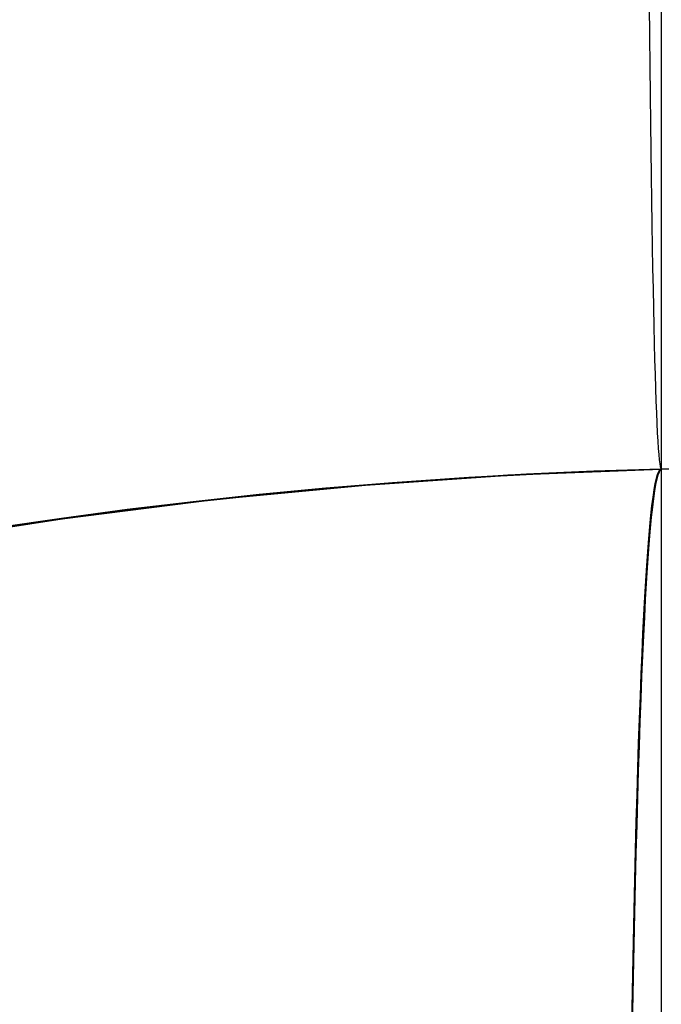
# Model space of a CAD drawing. Extents: x -15 to 7, y 1 to 148.
# Tile 130 of 194: x -7.1623 to -7.0659, y 140.7038 to 140.8515. Entities that reach past the tile are written whole.
import ezdxf

# ---------------------------------------------------------------- set-up
doc = ezdxf.new("R2010")
doc.units = 0
doc.layers.add('DEFAULT', color=7, linetype='CONTINUOUS')

msp = doc.modelspace()

# ---------------------------------------------------------------- linework, layer by layer
at = {"layer": 'DEFAULT', "color": 254}
for p, q in [((-0.5, 140.95602, -44.72139), (-7.06594, 140.78408, -44.72139)), ((-0.5, 140.95602, -49.46821), (-7.06594, 140.78408, -49.46821)), ((-0.5, 140.95602, -57.46821), (-7.06594, 140.78408, -57.46821)), ((-0.5, 140.95602, -53.46821), (-7.06594, 140.78408, -53.46821)), ((-0.5, 140.95602, -61.46821), (-7.06594, 140.78408, -61.46821)), ((-0.5, 140.95602, -69.46821), (-7.06594, 140.78408, -69.46821)), ((-0.5, 140.95602, -77.46821), (-7.06594, 140.78408, -77.46821)), ((-0.5, 140.95602, -81.46821), (-7.06594, 140.78408, -81.46821)), ((-0.5, 140.95602, -85.46821), (-7.06594, 140.78408, -85.46821)), ((-0.5, 140.95602, -93.46821), (-7.06594, 140.78408, -93.46821)), ((-0.5, 140.95602, -97.46821), (-7.06594, 140.78408, -97.46821)), ((-0.5, 140.95602, -89.46821), (-7.06594, 140.78408, -89.46821)), ((-4.50103, 140.85125, -46.14913), (-7.06594, 140.78408, -46.22172)), ((-7.06594, 140.78408, -48.71471), (-4.50103, 140.85125, -48.78729)), ((-4.50103, 140.85125, -50.14913), (-7.06594, 140.78408, -50.22172)), ((-4.50103, 140.85125, -58.14913), (-7.06594, 140.78408, -58.22172)), ((-7.06594, 140.78408, -56.71471), (-4.50103, 140.85125, -56.78729)), ((-7.06594, 140.78408, -52.71471), (-4.50103, 140.85125, -52.78729)), ((-4.50103, 140.85125, -54.14913), (-7.06594, 140.78408, -54.22172)), ((-7.06594, 140.78408, -60.71471), (-4.50103, 140.85125, -60.78729)), ((-4.50103, 140.85125, -62.14913), (-7.06594, 140.78408, -62.22172)), ((-7.06594, 140.78408, -68.71471), (-4.50103, 140.85125, -68.78729)), ((-4.50103, 140.85125, -70.14913), (-7.06594, 140.78408, -70.22172)), ((-4.50103, 140.85125, -74.14913), (-7.06594, 140.78408, -74.22172)), ((-7.06594, 140.78408, -72.71471), (-4.50103, 140.85125, -72.78729)), ((-7.06594, 140.78408, -76.71471), (-4.50103, 140.85125, -76.78729)), ((-4.50103, 140.85125, -78.14913), (-7.06594, 140.78408, -78.22172)), ((-7.06594, 140.78408, -80.71471), (-4.50103, 140.85125, -80.78729)), ((-4.50103, 140.85125, -82.14913), (-7.06594, 140.78408, -82.22172)), ((-7.06594, 140.78408, -64.71471), (-4.50103, 140.85125, -64.78729)), ((-4.50103, 140.85125, -66.14913), (-7.06594, 140.78408, -66.22172)), ((-7.06594, 140.78408, -84.71471), (-4.50103, 140.85125, -84.78729)), ((-4.50103, 140.85125, -86.14913), (-7.06594, 140.78408, -86.22172)), ((-7.06594, 140.78408, -92.71471), (-4.50103, 140.85125, -92.78729)), ((-4.50103, 140.85125, -94.14913), (-7.06594, 140.78408, -94.22172)), ((-7.06594, 140.78408, -96.71471), (-4.50103, 140.85125, -96.78729)), ((-4.50103, 140.85125, -98.14913), (-7.06594, 140.78408, -98.22172)), ((-4.50103, 140.85125, -90.14913), (-7.06594, 140.78408, -90.22172)), ((-7.06594, 140.78408, -88.71471), (-4.50103, 140.85125, -88.78729)), ((-7.06594, 140.78408, -100.71471), (-6.02046, 140.81146, -100.74504)), ((-6.02046, 140.81146, -100.74504), (-7.06594, 140.78408, -100.72287)), ((-7.06594, 140.78408, -100.72287), (-6.02046, 140.81146, -100.74504)), ((-7.06594, 140.78408, -50.22172), (-7.08897, 140.78315, -50.22243)), ((-7.06594, 140.78408, -54.22172), (-7.08897, 140.78315, -54.22243)), ((-7.06594, 140.78408, -58.22172), (-7.08897, 140.78315, -58.22243)), ((-7.06594, 140.78408, -62.22172), (-7.08897, 140.78315, -62.22243)), ((-7.06594, 140.78408, -66.22172), (-7.08897, 140.78315, -66.22243)), ((-7.06594, 140.78408, -70.22172), (-7.08897, 140.78315, -70.22243)), ((-7.06594, 140.78408, -74.22172), (-7.08897, 140.78315, -74.22243)), ((-7.06594, 140.78408, -78.22172), (-7.08897, 140.78315, -78.22243)), ((-7.06594, 140.78408, -82.22172), (-7.08897, 140.78315, -82.22243)), ((-7.06594, 140.78408, -86.22172), (-7.08897, 140.78315, -86.22243)), ((-7.06594, 140.78408, -90.22172), (-7.08897, 140.78315, -90.22243)), ((-7.06594, 140.78408, -94.22172), (-7.08897, 140.78315, -94.22243)), ((-7.06594, 140.78408, -98.22172), (-7.08897, 140.78315, -98.22243)), ((-7.06594, 140.78408, -46.22172), (-7.08897, 140.78315, -46.22243)), ((-7.08798, 140.7832, -48.71402), (-7.06594, 140.78408, -48.71471)), ((-7.08798, 140.7832, -52.71402), (-7.06594, 140.78408, -52.71471)), ((-7.08798, 140.7832, -56.71402), (-7.06594, 140.78408, -56.71471)), ((-7.08798, 140.7832, -60.71402), (-7.06594, 140.78408, -60.71471)), ((-7.08798, 140.7832, -64.71402), (-7.06594, 140.78408, -64.71471)), ((-7.08798, 140.7832, -68.71402), (-7.06594, 140.78408, -68.71471)), ((-7.08798, 140.7832, -72.71402), (-7.06594, 140.78408, -72.71471)), ((-7.08798, 140.7832, -76.71402), (-7.06594, 140.78408, -76.71471)), ((-7.08798, 140.7832, -80.71402), (-7.06594, 140.78408, -80.71471)), ((-7.08798, 140.7832, -84.71402), (-7.06594, 140.78408, -84.71471)), ((-7.08798, 140.7832, -88.71402), (-7.06594, 140.78408, -88.71471)), ((-7.08798, 140.7832, -92.71402), (-7.06594, 140.78408, -92.71471)), ((-7.08798, 140.7832, -96.71402), (-7.06594, 140.78408, -96.71471)), ((-7.08798, 140.7832, -100.71402), (-7.06594, 140.78408, -100.71471)), ((-7.08045, 140.78357, -100.71426), (-7.06594, 140.78408, -100.71471)), ((-7.08045, 140.78357, -96.71426), (-7.06594, 140.78408, -96.71471)), ((-7.08045, 140.78357, -92.71426), (-7.06594, 140.78408, -92.71471)), ((-7.08045, 140.78357, -88.71426), (-7.06594, 140.78408, -88.71471)), ((-7.08045, 140.78357, -84.71426), (-7.06594, 140.78408, -84.71471)), ((-7.08045, 140.78357, -80.71426), (-7.06594, 140.78408, -80.71471)), ((-7.08045, 140.78357, -76.71426), (-7.06594, 140.78408, -76.71471)), ((-7.08045, 140.78357, -72.71426), (-7.06594, 140.78408, -72.71471)), ((-7.08045, 140.78357, -68.71426), (-7.06594, 140.78408, -68.71471)), ((-7.08045, 140.78357, -64.71426), (-7.06594, 140.78408, -64.71471)), ((-7.08045, 140.78357, -60.71426), (-7.06594, 140.78408, -60.71471)), ((-7.08045, 140.78357, -56.71426), (-7.06594, 140.78408, -56.71471)), ((-7.08045, 140.78357, -52.71426), (-7.06594, 140.78408, -52.71471)), ((-7.08045, 140.78357, -48.71426), (-7.06594, 140.78408, -48.71471)), ((-7.06594, 140.78408, -98.22172), (-7.08041, 140.78357, -98.22216)), ((-7.06594, 140.78408, -94.22172), (-7.08041, 140.78357, -94.22216)), ((-7.06594, 140.78408, -90.22172), (-7.08041, 140.78357, -90.22216)), ((-7.06594, 140.78408, -86.22172), (-7.08041, 140.78357, -86.22216)), ((-7.06594, 140.78408, -82.22172), (-7.08041, 140.78357, -82.22216)), ((-7.06594, 140.78408, -78.22172), (-7.08041, 140.78357, -78.22216)), ((-7.06594, 140.78408, -74.22172), (-7.08041, 140.78357, -74.22216)), ((-7.06594, 140.78408, -70.22172), (-7.08041, 140.78357, -70.22216)), ((-7.06594, 140.78408, -66.22172), (-7.08041, 140.78357, -66.22216)), ((-7.06594, 140.78408, -62.22172), (-7.08041, 140.78357, -62.22216)), ((-7.06594, 140.78408, -58.22172), (-7.08041, 140.78357, -58.22216)), ((-7.06594, 140.78408, -54.22172), (-7.08041, 140.78357, -54.22216)), ((-7.06594, 140.78408, -50.22172), (-7.08041, 140.78357, -50.22216)), ((-7.06594, 140.78408, -46.22172), (-7.08041, 140.78357, -46.22216)), ((-7.06594, 140.78408, -46.22172), (-7.06594, 140.78408, -43.22105)), ((-7.06594, 140.78408, -50.22172), (-7.06594, 140.78408, -48.71471)), ((-7.06594, 140.78408, -58.22172), (-7.06594, 140.78408, -56.71471)), ((-7.06594, 140.78408, -54.22172), (-7.06594, 140.78408, -52.71471)), ((-7.06594, 140.78408, -62.22172), (-7.06594, 140.78408, -60.71471)), ((-7.06594, 140.78408, -70.22172), (-7.06594, 140.78408, -68.71471)), ((-7.06594, 140.78408, -74.22172), (-7.06594, 140.78408, -72.71471)), ((-7.06594, 140.78408, -78.22172), (-7.06594, 140.78408, -76.71471)), ((-7.06594, 140.78408, -82.22172), (-7.06594, 140.78408, -80.71471)), ((-7.06594, 140.78408, -66.22172), (-7.06594, 140.78408, -64.71471)), ((-7.06594, 140.78408, -86.22172), (-7.06594, 140.78408, -84.71471)), ((-7.06594, 140.78408, -94.22172), (-7.06594, 140.78408, -92.71471)), ((-7.06594, 140.78408, -98.22172), (-7.06594, 140.78408, -96.71471)), ((-7.06594, 140.78408, -100.72287), (-7.06594, 140.78408, -100.71471)), ((-7.06594, 140.78408, -90.22172), (-7.06594, 140.78408, -88.71471)), ((-7.08897, 140.78315, -50.22243), (-7.11195, 140.78155, -50.22319)), ((-7.08897, 140.78315, -54.22243), (-7.11195, 140.78155, -54.22319)), ((-7.08897, 140.78315, -58.22243), (-7.11195, 140.78155, -58.22319)), ((-7.08897, 140.78315, -62.22243), (-7.11195, 140.78155, -62.22319)), ((-7.08897, 140.78315, -66.22243), (-7.11195, 140.78155, -66.22319)), ((-7.08897, 140.78315, -70.22243), (-7.11195, 140.78155, -70.22319)), ((-7.08897, 140.78315, -74.22243), (-7.11195, 140.78155, -74.22319)), ((-7.08897, 140.78315, -78.22243), (-7.11195, 140.78155, -78.22319)), ((-7.08897, 140.78315, -82.22243), (-7.11195, 140.78155, -82.22319)), ((-7.08897, 140.78315, -86.22243), (-7.11195, 140.78155, -86.22319)), ((-7.08897, 140.78315, -90.22243), (-7.11195, 140.78155, -90.22319)), ((-7.08897, 140.78315, -94.22243), (-7.11195, 140.78155, -94.22319)), ((-7.08897, 140.78315, -98.22243), (-7.11195, 140.78155, -98.22319)), ((-7.08897, 140.78315, -46.22243), (-7.11195, 140.78155, -46.22319)), ((-7.11037, 140.78168, -48.71325), (-7.08798, 140.7832, -48.71402)), ((-7.11037, 140.78168, -52.71325), (-7.08798, 140.7832, -52.71402)), ((-7.11037, 140.78168, -56.71325), (-7.08798, 140.7832, -56.71402)), ((-7.11037, 140.78168, -60.71325), (-7.08798, 140.7832, -60.71402)), ((-7.11037, 140.78168, -64.71325), (-7.08798, 140.7832, -64.71402)), ((-7.11037, 140.78168, -68.71325), (-7.08798, 140.7832, -68.71402)), ((-7.11037, 140.78168, -72.71325), (-7.08798, 140.7832, -72.71402)), ((-7.11037, 140.78168, -76.71325), (-7.08798, 140.7832, -76.71402)), ((-7.11037, 140.78168, -80.71325), (-7.08798, 140.7832, -80.71402)), ((-7.11037, 140.78168, -84.71325), (-7.08798, 140.7832, -84.71402)), ((-7.11037, 140.78168, -88.71325), (-7.08798, 140.7832, -88.71402)), ((-7.11037, 140.78168, -92.71325), (-7.08798, 140.7832, -92.71402)), ((-7.11037, 140.78168, -96.71325), (-7.08798, 140.7832, -96.71402)), ((-7.11037, 140.78168, -100.71325), (-7.08798, 140.7832, -100.71402)), ((-7.1093, 140.78177, -100.71329), (-7.09491, 140.7828, -100.71379)), ((-7.1093, 140.78177, -96.71329), (-7.09491, 140.7828, -96.71379)), ((-7.1093, 140.78177, -92.71329), (-7.09491, 140.7828, -92.71379)), ((-7.1093, 140.78177, -88.71329), (-7.09491, 140.7828, -88.71379)), ((-7.1093, 140.78177, -84.71329), (-7.09491, 140.7828, -84.71379)), ((-7.1093, 140.78177, -80.71329), (-7.09491, 140.7828, -80.71379)), ((-7.1093, 140.78177, -76.71329), (-7.09491, 140.7828, -76.71379)), ((-7.1093, 140.78177, -72.71329), (-7.09491, 140.7828, -72.71379)), ((-7.1093, 140.78177, -68.71329), (-7.09491, 140.7828, -68.71379)), ((-7.1093, 140.78177, -64.71329), (-7.09491, 140.7828, -64.71379)), ((-7.1093, 140.78177, -60.71329), (-7.09491, 140.7828, -60.71379)), ((-7.1093, 140.78177, -56.71329), (-7.09491, 140.7828, -56.71379)), ((-7.1093, 140.78177, -52.71329), (-7.09491, 140.7828, -52.71379)), ((-7.1093, 140.78177, -48.71329), (-7.09491, 140.7828, -48.71379)), ((-7.09483, 140.7828, -98.22263), (-7.1092, 140.78177, -98.22313)), ((-7.09483, 140.7828, -94.22263), (-7.1092, 140.78177, -94.22313)), ((-7.09483, 140.7828, -90.22263), (-7.1092, 140.78177, -90.22313)), ((-7.09483, 140.7828, -86.22263), (-7.1092, 140.78177, -86.22313)), ((-7.09483, 140.7828, -82.22263), (-7.1092, 140.78177, -82.22313)), ((-7.09483, 140.7828, -78.22263), (-7.1092, 140.78177, -78.22313)), ((-7.09483, 140.7828, -74.22263), (-7.1092, 140.78177, -74.22313)), ((-7.09483, 140.7828, -70.22263), (-7.1092, 140.78177, -70.22313)), ((-7.09483, 140.7828, -66.22263), (-7.1092, 140.78177, -66.22313)), ((-7.09483, 140.7828, -62.22263), (-7.1092, 140.78177, -62.22313)), ((-7.09483, 140.7828, -58.22263), (-7.1092, 140.78177, -58.22313)), ((-7.09483, 140.7828, -54.22263), (-7.1092, 140.78177, -54.22313)), ((-7.09483, 140.7828, -50.22263), (-7.1092, 140.78177, -50.22313)), ((-7.09483, 140.7828, -46.22263), (-7.1092, 140.78177, -46.22313)), ((-7.09491, 140.7828, -100.71379), (-7.08045, 140.78357, -100.71426)), ((-7.09491, 140.7828, -96.71379), (-7.08045, 140.78357, -96.71426)), ((-7.09491, 140.7828, -92.71379), (-7.08045, 140.78357, -92.71426)), ((-7.09491, 140.7828, -88.71379), (-7.08045, 140.78357, -88.71426)), ((-7.09491, 140.7828, -84.71379), (-7.08045, 140.78357, -84.71426)), ((-7.09491, 140.7828, -80.71379), (-7.08045, 140.78357, -80.71426)), ((-7.09491, 140.7828, -76.71379), (-7.08045, 140.78357, -76.71426)), ((-7.09491, 140.7828, -72.71379), (-7.08045, 140.78357, -72.71426)), ((-7.09491, 140.7828, -68.71379), (-7.08045, 140.78357, -68.71426)), ((-7.09491, 140.7828, -64.71379), (-7.08045, 140.78357, -64.71426)), ((-7.09491, 140.7828, -60.71379), (-7.08045, 140.78357, -60.71426)), ((-7.09491, 140.7828, -56.71379), (-7.08045, 140.78357, -56.71426)), ((-7.09491, 140.7828, -52.71379), (-7.08045, 140.78357, -52.71426)), ((-7.09491, 140.7828, -48.71379), (-7.08045, 140.78357, -48.71426)), ((-7.08041, 140.78357, -98.22216), (-7.09483, 140.7828, -98.22263)), ((-7.08041, 140.78357, -94.22216), (-7.09483, 140.7828, -94.22263)), ((-7.08041, 140.78357, -90.22216), (-7.09483, 140.7828, -90.22263)), ((-7.08041, 140.78357, -86.22216), (-7.09483, 140.7828, -86.22263)), ((-7.08041, 140.78357, -82.22216), (-7.09483, 140.7828, -82.22263)), ((-7.08041, 140.78357, -78.22216), (-7.09483, 140.7828, -78.22263)), ((-7.08041, 140.78357, -74.22216), (-7.09483, 140.7828, -74.22263)), ((-7.08041, 140.78357, -70.22216), (-7.09483, 140.7828, -70.22263)), ((-7.08041, 140.78357, -66.22216), (-7.09483, 140.7828, -66.22263)), ((-7.08041, 140.78357, -62.22216), (-7.09483, 140.7828, -62.22263)), ((-7.08041, 140.78357, -58.22216), (-7.09483, 140.7828, -58.22263)), ((-7.08041, 140.78357, -54.22216), (-7.09483, 140.7828, -54.22263)), ((-7.08041, 140.78357, -50.22216), (-7.09483, 140.7828, -50.22263)), ((-7.08041, 140.78357, -46.22216), (-7.09483, 140.7828, -46.22263)), ((-7.11195, 140.78155, -50.22319), (-7.13487, 140.77929, -50.22402)), ((-7.11195, 140.78155, -54.22319), (-7.13487, 140.77929, -54.22402)), ((-7.11195, 140.78155, -58.22319), (-7.13487, 140.77929, -58.22402)), ((-7.11195, 140.78155, -62.22319), (-7.13487, 140.77929, -62.22402)), ((-7.11195, 140.78155, -66.22319), (-7.13487, 140.77929, -66.22402)), ((-7.11195, 140.78155, -70.22319), (-7.13487, 140.77929, -70.22402)), ((-7.11195, 140.78155, -74.22319), (-7.13487, 140.77929, -74.22402)), ((-7.11195, 140.78155, -78.22319), (-7.13487, 140.77929, -78.22402)), ((-7.11195, 140.78155, -82.22319), (-7.13487, 140.77929, -82.22402)), ((-7.11195, 140.78155, -86.22319), (-7.13487, 140.77929, -86.22402)), ((-7.11195, 140.78155, -90.22319), (-7.13487, 140.77929, -90.22402)), ((-7.11195, 140.78155, -94.22319), (-7.13487, 140.77929, -94.22402)), ((-7.11195, 140.78155, -98.22319), (-7.13487, 140.77929, -98.22402)), ((-7.11195, 140.78155, -46.22319), (-7.13487, 140.77929, -46.22402)), ((-7.13302, 140.7795, -48.71239), (-7.11037, 140.78168, -48.71325)), ((-7.13302, 140.7795, -52.71239), (-7.11037, 140.78168, -52.71325)), ((-7.13302, 140.7795, -56.71239), (-7.11037, 140.78168, -56.71325)), ((-7.13302, 140.7795, -60.71239), (-7.11037, 140.78168, -60.71325)), ((-7.13302, 140.7795, -64.71239), (-7.11037, 140.78168, -64.71325)), ((-7.13302, 140.7795, -68.71239), (-7.11037, 140.78168, -68.71325)), ((-7.13302, 140.7795, -72.71239), (-7.11037, 140.78168, -72.71325)), ((-7.13302, 140.7795, -76.71239), (-7.11037, 140.78168, -76.71325)), ((-7.13302, 140.7795, -80.71239), (-7.11037, 140.78168, -80.71325)), ((-7.13302, 140.7795, -84.71239), (-7.11037, 140.78168, -84.71325)), ((-7.13302, 140.7795, -88.71239), (-7.11037, 140.78168, -88.71325)), ((-7.13302, 140.7795, -92.71239), (-7.11037, 140.78168, -92.71325)), ((-7.13302, 140.7795, -96.71239), (-7.11037, 140.78168, -96.71325)), ((-7.13302, 140.7795, -100.71239), (-7.11037, 140.78168, -100.71325)), ((-7.12362, 140.78049, -100.71276), (-7.1093, 140.78177, -100.71329)), ((-7.12362, 140.78049, -96.71276), (-7.1093, 140.78177, -96.71329)), ((-7.12362, 140.78049, -92.71276), (-7.1093, 140.78177, -92.71329)), ((-7.12362, 140.78049, -88.71276), (-7.1093, 140.78177, -88.71329)), ((-7.12362, 140.78049, -84.71276), (-7.1093, 140.78177, -84.71329)), ((-7.12362, 140.78049, -80.71276), (-7.1093, 140.78177, -80.71329)), ((-7.12362, 140.78049, -76.71276), (-7.1093, 140.78177, -76.71329)), ((-7.12362, 140.78049, -72.71276), (-7.1093, 140.78177, -72.71329)), ((-7.12362, 140.78049, -68.71276), (-7.1093, 140.78177, -68.71329)), ((-7.12362, 140.78049, -64.71276), (-7.1093, 140.78177, -64.71329)), ((-7.12362, 140.78049, -60.71276), (-7.1093, 140.78177, -60.71329)), ((-7.12362, 140.78049, -56.71276), (-7.1093, 140.78177, -56.71329)), ((-7.12362, 140.78049, -52.71276), (-7.1093, 140.78177, -52.71329)), ((-7.12362, 140.78049, -48.71276), (-7.1093, 140.78177, -48.71329)), ((-7.1092, 140.78177, -98.22313), (-7.1235, 140.78048, -98.22367)), ((-7.1092, 140.78177, -94.22313), (-7.1235, 140.78048, -94.22367)), ((-7.1092, 140.78177, -90.22313), (-7.1235, 140.78048, -90.22367)), ((-7.1092, 140.78177, -86.22313), (-7.1235, 140.78048, -86.22367)), ((-7.1092, 140.78177, -82.22313), (-7.1235, 140.78048, -82.22367)), ((-7.1092, 140.78177, -78.22313), (-7.1235, 140.78048, -78.22367)), ((-7.1092, 140.78177, -74.22313), (-7.1235, 140.78048, -74.22367)), ((-7.1092, 140.78177, -70.22313), (-7.1235, 140.78048, -70.22367)), ((-7.1092, 140.78177, -66.22313), (-7.1235, 140.78048, -66.22367)), ((-7.1092, 140.78177, -62.22313), (-7.1235, 140.78048, -62.22367)), ((-7.1092, 140.78177, -58.22313), (-7.1235, 140.78048, -58.22367)), ((-7.1092, 140.78177, -54.22313), (-7.1235, 140.78048, -54.22367)), ((-7.1092, 140.78177, -50.22313), (-7.1235, 140.78048, -50.22367)), ((-7.1092, 140.78177, -46.22313), (-7.1235, 140.78048, -46.22367)), ((-7.13487, 140.77929, -50.22402), (-7.15771, 140.77637, -50.22494)), ((-7.13487, 140.77929, -54.22402), (-7.15771, 140.77637, -54.22494)), ((-7.13487, 140.77929, -58.22402), (-7.15771, 140.77637, -58.22494)), ((-7.13487, 140.77929, -62.22402), (-7.15771, 140.77637, -62.22494)), ((-7.13487, 140.77929, -66.22402), (-7.15771, 140.77637, -66.22494)), ((-7.13487, 140.77929, -70.22402), (-7.15771, 140.77637, -70.22494)), ((-7.13487, 140.77929, -74.22402), (-7.15771, 140.77637, -74.22494)), ((-7.13487, 140.77929, -78.22402), (-7.15771, 140.77637, -78.22494)), ((-7.13487, 140.77929, -82.22402), (-7.15771, 140.77637, -82.22494)), ((-7.13487, 140.77929, -86.22402), (-7.15771, 140.77637, -86.22494)), ((-7.13487, 140.77929, -90.22402), (-7.15771, 140.77637, -90.22494)), ((-7.13487, 140.77929, -94.22402), (-7.15771, 140.77637, -94.22494)), ((-7.13487, 140.77929, -98.22402), (-7.15771, 140.77637, -98.22494)), ((-7.13487, 140.77929, -46.22402), (-7.15771, 140.77637, -46.22494)), ((-7.15588, 140.77664, -48.71143), (-7.13302, 140.7795, -48.71239)), ((-7.15588, 140.77664, -52.71143), (-7.13302, 140.7795, -52.71239)), ((-7.15588, 140.77664, -56.71143), (-7.13302, 140.7795, -56.71239)), ((-7.15588, 140.77664, -60.71143), (-7.13302, 140.7795, -60.71239)), ((-7.15588, 140.77664, -64.71143), (-7.13302, 140.7795, -64.71239)), ((-7.15588, 140.77664, -68.71143), (-7.13302, 140.7795, -68.71239)), ((-7.15588, 140.77664, -72.71143), (-7.13302, 140.7795, -72.71239)), ((-7.15588, 140.77664, -76.71143), (-7.13302, 140.7795, -76.71239)), ((-7.15588, 140.77664, -80.71143), (-7.13302, 140.7795, -80.71239)), ((-7.15588, 140.77664, -84.71143), (-7.13302, 140.7795, -84.71239)), ((-7.15588, 140.77664, -88.71143), (-7.13302, 140.7795, -88.71239)), ((-7.15588, 140.77664, -92.71143), (-7.13302, 140.7795, -92.71239)), ((-7.15588, 140.77664, -96.71143), (-7.13302, 140.7795, -96.71239)), ((-7.15588, 140.77664, -100.71143), (-7.13302, 140.7795, -100.71239)), ((-7.13787, 140.77895, -100.71219), (-7.12362, 140.78049, -100.71276)), ((-7.13787, 140.77895, -96.71219), (-7.12362, 140.78049, -96.71276)), ((-7.13787, 140.77895, -92.71219), (-7.12362, 140.78049, -92.71276)), ((-7.13787, 140.77895, -88.71219), (-7.12362, 140.78049, -88.71276)), ((-7.13787, 140.77895, -84.71219), (-7.12362, 140.78049, -84.71276)), ((-7.13787, 140.77895, -80.71219), (-7.12362, 140.78049, -80.71276)), ((-7.13787, 140.77895, -76.71219), (-7.12362, 140.78049, -76.71276)), ((-7.13787, 140.77895, -72.71219), (-7.12362, 140.78049, -72.71276)), ((-7.13787, 140.77895, -68.71219), (-7.12362, 140.78049, -68.71276)), ((-7.13787, 140.77895, -64.71219), (-7.12362, 140.78049, -64.71276)), ((-7.13787, 140.77895, -60.71219), (-7.12362, 140.78049, -60.71276)), ((-7.13787, 140.77895, -56.71219), (-7.12362, 140.78049, -56.71276)), ((-7.13787, 140.77895, -52.71219), (-7.12362, 140.78049, -52.71276)), ((-7.13787, 140.77895, -48.71219), (-7.12362, 140.78049, -48.71276)), ((-7.1235, 140.78048, -98.22367), (-7.13775, 140.77894, -98.22423)), ((-7.1235, 140.78048, -94.22367), (-7.13775, 140.77894, -94.22423)), ((-7.1235, 140.78048, -90.22367), (-7.13775, 140.77894, -90.22423)), ((-7.1235, 140.78048, -86.22367), (-7.13775, 140.77894, -86.22423)), ((-7.1235, 140.78048, -82.22367), (-7.13775, 140.77894, -82.22423)), ((-7.1235, 140.78048, -78.22367), (-7.13775, 140.77894, -78.22423)), ((-7.1235, 140.78048, -74.22367), (-7.13775, 140.77894, -74.22423)), ((-7.1235, 140.78048, -70.22367), (-7.13775, 140.77894, -70.22423)), ((-7.1235, 140.78048, -66.22367), (-7.13775, 140.77894, -66.22423)), ((-7.1235, 140.78048, -62.22367), (-7.13775, 140.77894, -62.22423)), ((-7.1235, 140.78048, -58.22367), (-7.13775, 140.77894, -58.22423)), ((-7.1235, 140.78048, -54.22367), (-7.13775, 140.77894, -54.22423)), ((-7.1235, 140.78048, -50.22367), (-7.13775, 140.77894, -50.22423)), ((-7.1235, 140.78048, -46.22367), (-7.13775, 140.77894, -46.22423)), ((-7.15206, 140.77716, -100.71159), (-7.13787, 140.77895, -100.71219)), ((-7.15206, 140.77716, -96.71159), (-7.13787, 140.77895, -96.71219)), ((-7.15206, 140.77716, -92.71159), (-7.13787, 140.77895, -92.71219)), ((-7.15206, 140.77716, -88.71159), (-7.13787, 140.77895, -88.71219)), ((-7.15206, 140.77716, -84.71159), (-7.13787, 140.77895, -84.71219)), ((-7.15206, 140.77716, -80.71159), (-7.13787, 140.77895, -80.71219)), ((-7.15206, 140.77716, -76.71159), (-7.13787, 140.77895, -76.71219)), ((-7.15206, 140.77716, -72.71159), (-7.13787, 140.77895, -72.71219)), ((-7.15206, 140.77716, -68.71159), (-7.13787, 140.77895, -68.71219)), ((-7.15206, 140.77716, -64.71159), (-7.13787, 140.77895, -64.71219)), ((-7.15206, 140.77716, -60.71159), (-7.13787, 140.77895, -60.71219)), ((-7.15206, 140.77716, -56.71159), (-7.13787, 140.77895, -56.71219)), ((-7.15206, 140.77716, -52.71159), (-7.13787, 140.77895, -52.71219)), ((-7.15206, 140.77716, -48.71159), (-7.13787, 140.77895, -48.71219)), ((-7.13775, 140.77894, -98.22423), (-7.15192, 140.77715, -98.22483)), ((-7.13775, 140.77894, -94.22423), (-7.15192, 140.77715, -94.22483)), ((-7.13775, 140.77894, -90.22423), (-7.15192, 140.77715, -90.22483)), ((-7.13775, 140.77894, -86.22423), (-7.15192, 140.77715, -86.22483)), ((-7.13775, 140.77894, -82.22423), (-7.15192, 140.77715, -82.22483)), ((-7.13775, 140.77894, -78.22423), (-7.15192, 140.77715, -78.22483)), ((-7.13775, 140.77894, -74.22423), (-7.15192, 140.77715, -74.22483)), ((-7.13775, 140.77894, -70.22423), (-7.15192, 140.77715, -70.22483)), ((-7.13775, 140.77894, -66.22423), (-7.15192, 140.77715, -66.22483)), ((-7.13775, 140.77894, -62.22423), (-7.15192, 140.77715, -62.22483)), ((-7.13775, 140.77894, -58.22423), (-7.15192, 140.77715, -58.22483)), ((-7.13775, 140.77894, -54.22423), (-7.15192, 140.77715, -54.22483)), ((-7.13775, 140.77894, -50.22423), (-7.15192, 140.77715, -50.22483)), ((-7.13775, 140.77894, -46.22423), (-7.15192, 140.77715, -46.22483)), ((-7.15771, 140.77637, -50.22494), (-7.18044, 140.7728, -50.22596)), ((-7.15771, 140.77637, -54.22494), (-7.18044, 140.7728, -54.22596)), ((-7.15771, 140.77637, -58.22494), (-7.18044, 140.7728, -58.22596)), ((-7.15771, 140.77637, -62.22494), (-7.18044, 140.7728, -62.22596)), ((-7.15771, 140.77637, -66.22494), (-7.18044, 140.7728, -66.22596)), ((-7.15771, 140.77637, -70.22494), (-7.18044, 140.7728, -70.22596)), ((-7.15771, 140.77637, -74.22494), (-7.18044, 140.7728, -74.22596)), ((-7.15771, 140.77637, -78.22494), (-7.18044, 140.7728, -78.22596)), ((-7.15771, 140.77637, -82.22494), (-7.18044, 140.7728, -82.22596)), ((-7.15771, 140.77637, -86.22494), (-7.18044, 140.7728, -86.22596)), ((-7.15771, 140.77637, -90.22494), (-7.18044, 140.7728, -90.22596)), ((-7.15771, 140.77637, -94.22494), (-7.18044, 140.7728, -94.22596)), ((-7.15771, 140.77637, -98.22494), (-7.18044, 140.7728, -98.22596)), ((-7.15771, 140.77637, -46.22494), (-7.18044, 140.7728, -46.22596)), ((-7.17886, 140.77308, -48.71035), (-7.15588, 140.77664, -48.71143)), ((-7.17886, 140.77308, -52.71035), (-7.15588, 140.77664, -52.71143)), ((-7.17886, 140.77308, -56.71035), (-7.15588, 140.77664, -56.71143)), ((-7.17886, 140.77308, -60.71035), (-7.15588, 140.77664, -60.71143)), ((-7.17886, 140.77308, -64.71035), (-7.15588, 140.77664, -64.71143)), ((-7.17886, 140.77308, -68.71035), (-7.15588, 140.77664, -68.71143)), ((-7.17886, 140.77308, -72.71035), (-7.15588, 140.77664, -72.71143)), ((-7.17886, 140.77308, -76.71035), (-7.15588, 140.77664, -76.71143)), ((-7.17886, 140.77308, -80.71035), (-7.15588, 140.77664, -80.71143)), ((-7.17886, 140.77308, -84.71035), (-7.15588, 140.77664, -84.71143)), ((-7.17886, 140.77308, -88.71035), (-7.15588, 140.77664, -88.71143)), ((-7.17886, 140.77308, -92.71035), (-7.15588, 140.77664, -92.71143)), ((-7.17886, 140.77308, -96.71035), (-7.15588, 140.77664, -96.71143)), ((-7.17886, 140.77308, -100.71035), (-7.15588, 140.77664, -100.71143)), ((-7.16616, 140.77513, -100.71096), (-7.15206, 140.77716, -100.71159)), ((-7.16616, 140.77513, -96.71096), (-7.15206, 140.77716, -96.71159)), ((-7.16616, 140.77513, -92.71096), (-7.15206, 140.77716, -92.71159)), ((-7.16616, 140.77513, -88.71096), (-7.15206, 140.77716, -88.71159)), ((-7.16616, 140.77513, -84.71096), (-7.15206, 140.77716, -84.71159)), ((-7.16616, 140.77513, -80.71096), (-7.15206, 140.77716, -80.71159)), ((-7.16616, 140.77513, -76.71096), (-7.15206, 140.77716, -76.71159)), ((-7.16616, 140.77513, -72.71096), (-7.15206, 140.77716, -72.71159)), ((-7.16616, 140.77513, -68.71096), (-7.15206, 140.77716, -68.71159)), ((-7.16616, 140.77513, -64.71096), (-7.15206, 140.77716, -64.71159)), ((-7.16616, 140.77513, -60.71096), (-7.15206, 140.77716, -60.71159)), ((-7.16616, 140.77513, -56.71096), (-7.15206, 140.77716, -56.71159)), ((-7.16616, 140.77513, -52.71096), (-7.15206, 140.77716, -52.71159)), ((-7.16616, 140.77513, -48.71096), (-7.15206, 140.77716, -48.71159)), ((-7.15192, 140.77715, -98.22483), (-7.16603, 140.77511, -98.22547)), ((-7.15192, 140.77715, -94.22483), (-7.16603, 140.77511, -94.22547)), ((-7.15192, 140.77715, -90.22483), (-7.16603, 140.77511, -90.22547)), ((-7.15192, 140.77715, -86.22483), (-7.16603, 140.77511, -86.22547)), ((-7.15192, 140.77715, -82.22483), (-7.16603, 140.77511, -82.22547)), ((-7.15192, 140.77715, -78.22483), (-7.16603, 140.77511, -78.22547)), ((-7.15192, 140.77715, -74.22483), (-7.16603, 140.77511, -74.22547)), ((-7.15192, 140.77715, -70.22483), (-7.16603, 140.77511, -70.22547)), ((-7.15192, 140.77715, -66.22483), (-7.16603, 140.77511, -66.22547)), ((-7.15192, 140.77715, -62.22483), (-7.16603, 140.77511, -62.22547)), ((-7.15192, 140.77715, -58.22483), (-7.16603, 140.77511, -58.22547)), ((-7.15192, 140.77715, -54.22483), (-7.16603, 140.77511, -54.22547)), ((-7.15192, 140.77715, -50.22483), (-7.16603, 140.77511, -50.22547)), ((-7.15192, 140.77715, -46.22483), (-7.16603, 140.77511, -46.22547))]:
    msp.add_line(p, q, dxfattribs=at)
at = {"layer": 'DEFAULT', "color": 254, "extrusion": (1, -2.60428e-12, -1.52026e-11)}
msp.add_arc((61.76599, -493.86387, -7.06594), 496.2411, 80.2789025, 83.9349996, dxfattribs=at)
at = {"layer": 'DEFAULT', "color": 254, "extrusion": (-6.775e-15, 0.457818, 0.889046)}
msp.add_arc((7.045, -143.8184, 27.40095), 0.8, 271.6871, 0, dxfattribs=at)
at = {"layer": 'DEFAULT', "color": 254, "extrusion": (0.999969, -0.006975, 0.003592)}
msp.add_arc((143.74009, -43.19396, -8.20294), 3.00871, 152.80311, 179.96007, dxfattribs=at)
at = {"layer": 'DEFAULT', "color": 254, "extrusion": (1.52417e-05, 0.23551, 0.971872)}
msp.add_arc((7.05414, -146.11893, -8.14291), 0.79992, 271.63778, 0.03041, dxfattribs=at)
at = {"layer": 'DEFAULT', "color": 254}
for centre in [(-7.045, 139.98436, -43.22105), (-7.045, 139.98436, -100.72287)]:
    msp.add_arc(centre, 0.8, 91.5, 180, dxfattribs=at)
at = {"layer": 'DEFAULT', "color": 254, "extrusion": (0.999836, 0.014091, -0.011349)}
msp.add_arc((139.36979, -100.77386, -3.93792), 1.49989, 321.00504, 359.99273, dxfattribs=at)
at = {"layer": 'DEFAULT', "color": 254, "extrusion": (0.999839, 0.013956, -0.011301)}
msp.add_arc((139.36077, -100.77093, -3.96168), 1.50823, 321.11707, 359.88053, dxfattribs=at)

doc.saveas('drawing.dxf')
